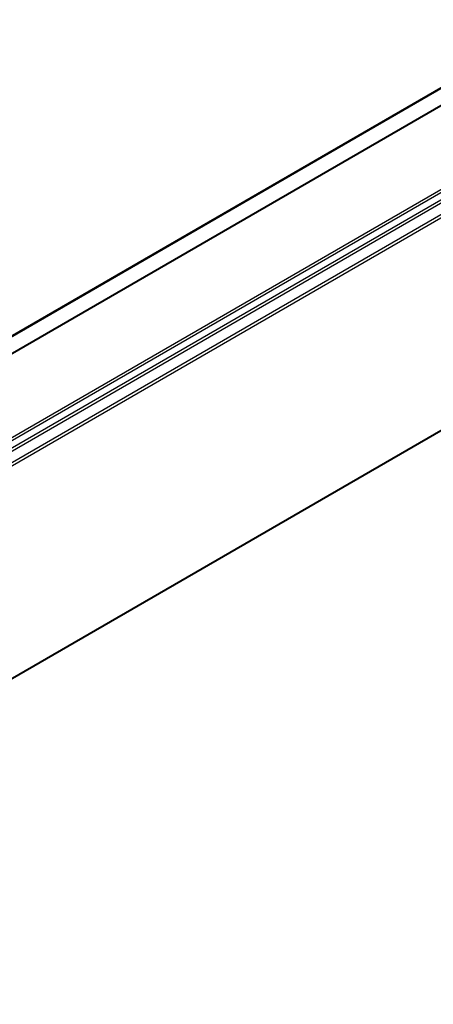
# Model space of a CAD drawing. Header units: millimetres. Extents: x -500 to 996, y -644 to 328.
# Tile 7 of 22: x -215.52 to -206.14, y -69.87 to -47.52. Entities that reach past the tile are written whole.
import ezdxf

# ---------------------------------------------------------------- set-up
doc = ezdxf.new("R2010")
doc.units = ezdxf.units.MM

# ---------------------------------------------------------------- blocks, each defined once
blk = doc.blocks.new('REGLA_S_CM-1240__11', base_point=(-1168.41, -355.8))
at = {"color": 7, "linetype": 'Continuous'}
for p, q in [((-1154.93, -317.67), (-646.52, -23.42)), ((-651.66, -28.44), (-1145.55, -314.29)), ((-633.87, -55.11), (-1142.28, -349.37))]:
    blk.add_line(p, q, dxfattribs=at)
at = {"color": 3, "linetype": 'Continuous'}
for p, q in [((-1154.78, -317.72), (-646.37, -23.46)), ((-651.7, -28.53), (-1145.31, -314.22)), ((-635.95, -30.07), (-1144.36, -324.33)), ((-1144.17, -324.59), (-635.76, -30.33)), ((-1142.43, -324.87), (-634.02, -30.61)), ((-1142.24, -325.13), (-633.83, -30.87)), ((-643.14, -33.41), (-1137.17, -319.34)), ((-643.49, -33.28), (-1137.11, -318.97)), ((-633.83, -55.02), (-1142.24, -349.27))]:
    blk.add_line(p, q, dxfattribs=at)
blk = doc.blocks.new('REGLA_S-620__12', base_point=(-1168.41, -369.95))
blk.add_blockref('REGLA_S_CM-1240__11', (-1168.41, -355.8))
blk = doc.blocks.new('Iso0', base_point=(-1088.75, -308.5))
blk.add_blockref('REGLA_S-620__12', (-1168.41, -369.95))

msp = doc.modelspace()

# ---------------------------------------------------------------- block references
at = {"xscale": 0.2, "yscale": 0.2, "zscale": 0.2}
msp.add_blockref('Iso0', (-217.75, -61.7), dxfattribs=at)

doc.saveas('drawing.dxf')
